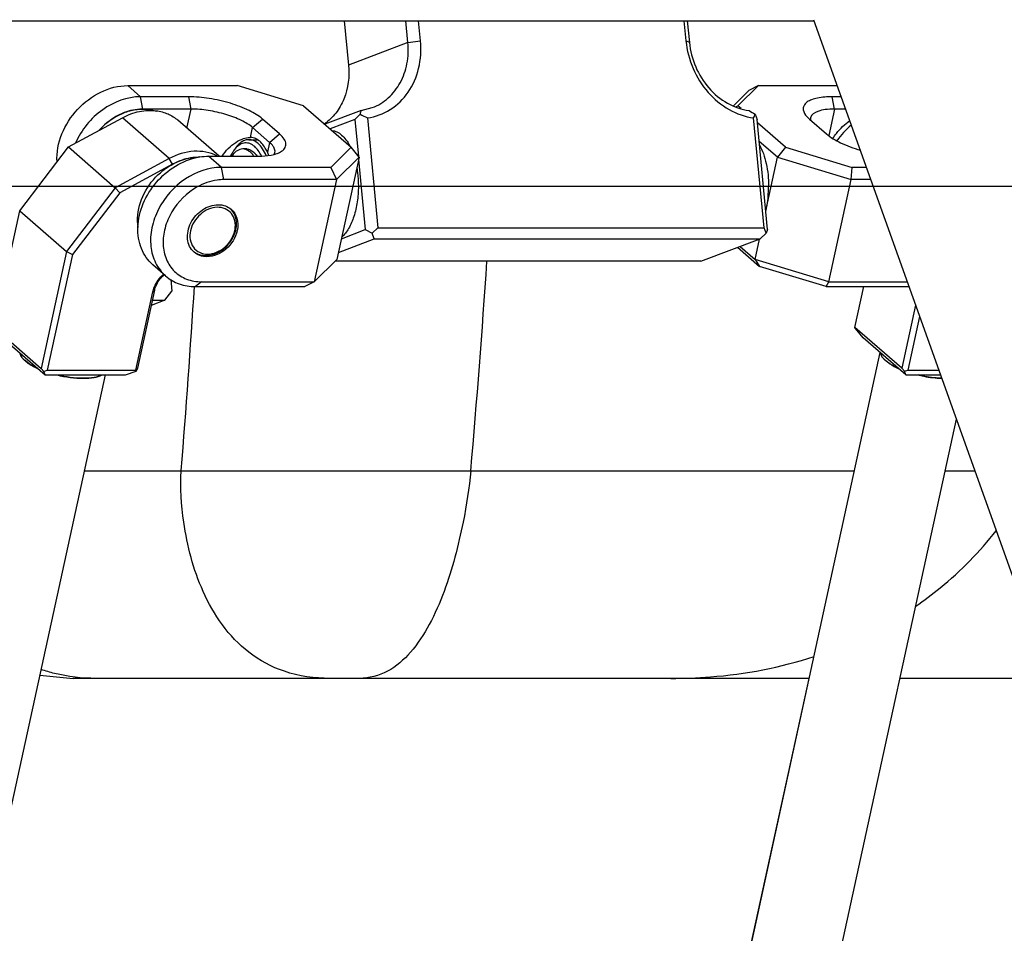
# Model space of a CAD drawing. Header units: millimetres. Extents: x 0 to 2550, y 0 to 1188.
# Tile 196 of 221: x 1509 to 1551, y 531 to 570. Entities that reach past the tile are written whole.
import ezdxf

# ---------------------------------------------------------------- set-up
doc = ezdxf.new("R2010")
doc.units = ezdxf.units.MM
doc.header["$LTSCALE"] = 46.255
doc.layers.get('0').update_dxf_attribs({"linetype": 'CONTINUOUS'})
for name, color, linetype in [('CSHCS-BR-M4-12_203_PBL104', 7, 'CONTINUOUS'), ('DR1SM11P1003_PBL5', 7, 'CONTINUOUS'), ('FWSRM-D10-V4-E2-T2_5_PBL75', 7, 'CONTINUOUS'), ('M2000901_PBL97', 7, 'CONTINUOUS'), ('M2200104_PBL28', 7, 'CONTINUOUS'), ('M2200202_PBL27', 7, 'CONTINUOUS'), ('M2300101_PBL34', 7, 'CONTINUOUS'), ('M2300101_PBL35', 7, 'CONTINUOUS'), ('M2300202_PBL32', 7, 'CONTINUOUS'), ('M2300202_PBL37', 7, 'CONTINUOUS'), ('M2300301_PBL94', 7, 'CONTINUOUS'), ('M2300301_PBL98', 7, 'CONTINUOUS'), ('M2300301_PBL99', 7, 'CONTINUOUS'), ('M2300602_PBL356', 7, 'CONTINUOUS'), ('P9190001_MAGNET_PBL3', 7, 'CONTINUOUS'), ('WFM_0608_06_2_PBL355', 7, 'CONTINUOUS'), ('WFM_0608_06_2_PBL367', 7, 'CONTINUOUS'), ('WFM_0608_06_2_PBL368', 7, 'CONTINUOUS'), ('WFM_0608_06_2_PBL369', 7, 'CONTINUOUS'), ('WFM_0608_06_2_PBL370', 7, 'CONTINUOUS')]:
    doc.layers.add(name, color=color, linetype=linetype)

# ---------------------------------------------------------------- blocks, each defined once
blk = doc.blocks.new('DDDD')
at = {"layer": 'CSHCS-BR-M4-12_203_PBL104', "color": 7}
blk.add_line((2181.58, 3151.14), (2181.23, 3151.14), dxfattribs=at)
blk.add_arc((2180.37, 3148.74), 2.89, 34.1061, 35.2617, dxfattribs=at)
for points, knots in [([(2181.23, 3151.14), (2181.12, 3151.14), (2180.9, 3151.1), (2180.59, 3150.95), (2180.29, 3150.69), (2180.13, 3150.48), (2180.05, 3150.36)], [0, 0, 0, 0, 0.217319, 0.449811, 0.708703, 1, 1, 1, 1]), ([(2182.42, 3150.36), (2182.34, 3150.47), (2182.17, 3150.69), (2181.87, 3150.94), (2181.56, 3151.1), (2181.34, 3151.14), (2181.23, 3151.14)], [0, 0, 0, 0, 0.291598, 0.550583, 0.782952, 1, 1, 1, 1]), ([(2181.58, 3151.14), (2181.68, 3151.14), (2181.89, 3151.11), (2182.2, 3150.96), (2182.49, 3150.72), (2182.65, 3150.52), (2182.73, 3150.41)], [0, 0, 0, 0, 0.21861, 0.451698, 0.710146, 1, 1, 1, 1])]:
    blk.add_open_spline(points, degree=3, knots=knots, dxfattribs=at)
at = {"layer": 'DR1SM11P1003_PBL5', "color": 7}
for p, q in [((1961.9, 3164.94), (2242.73, 3164.94)), ((2242.69, 3165.06), (2483.02, 2492.14))]:
    blk.add_line(p, q, dxfattribs=at)
at = {"layer": 'FWSRM-D10-V4-E2-T2_5_PBL75', "color": 7}
for p, q in [((2181.88, 3152.14), (2182.79, 3152.14)), ((2180.43, 3151.22), (2180.23, 3150.94)), ((2182.23, 3150.92), (2182.24, 3150.91)), ((2182.23, 3150.92), (2182.24, 3150.91)), ((2182.51, 3150.68), (2182.51, 3150.67)), ((2182.51, 3150.68), (2182.51, 3150.67))]:
    blk.add_line(p, q, dxfattribs=at)
for centre, radius, start, end in [((2181.58, 3150.14), 1, 87.2613, 89.9965), ((2181.58, 3150.14), 1, 86.4416, 87.2614), ((2181.57, 3150.13), 1.01, 84.9359, 86.4411), ((2181.54, 3149.98), 1.16, 68.7777, 69.4478), ((2180.37, 3148.74), 2.89, 34.0813, 35.2603)]:
    blk.add_arc(centre, radius, start, end, dxfattribs=at)
for points, knots in [([(2181.88, 3152.14), (2181.75, 3152.14), (2181.48, 3152.1), (2181.1, 3151.91), (2180.74, 3151.61), (2180.53, 3151.36), (2180.43, 3151.22)], [0, 0, 0, 0, 0.21861, 0.451698, 0.710146, 1, 1, 1, 1]), ([(2182.51, 3151.4), (2182.36, 3151.53), (2182.11, 3151.69), (2181.74, 3151.79), (2181.46, 3151.8), (2181.19, 3151.74), (2180.83, 3151.57), (2180.59, 3151.37), (2180.45, 3151.21)], [0, 0, 0, 0, 0.256217, 0.373319, 0.487794, 0.60408, 0.726329, 1, 1, 1, 1]), ([(2182.88, 3151.72), (2182.73, 3151.85), (2182.42, 3152.06), (2182.05, 3152.14), (2181.88, 3152.14)], [0, 0, 0, 0, 0.52664, 1, 1, 1, 1]), ([(2180.23, 3150.94), (2180.2, 3150.89), (2180.08, 3150.71), (2179.97, 3150.51), (2179.9, 3150.36)], [0, 0, 0, 0, 0.238393, 1, 1, 1, 1]), ([(2180.45, 3151.21), (2180.43, 3151.19), (2180.36, 3151.1), (2180.28, 3151.01), (2180.23, 3150.94)], [0, 0, 0, 0, 0.242487, 1, 1, 1, 1]), ([(2181.66, 3151.14), (2181.69, 3151.13), (2181.78, 3151.12), (2181.88, 3151.1), (2181.94, 3151.07)], [0, 0, 0, 0, 0.246387, 1, 1, 1, 1]), ([(2181.96, 3151.07), (2181.98, 3151.06), (2182.08, 3151.02), (2182.17, 3150.96), (2182.23, 3150.92)], [0, 0, 0, 0, 0.242057, 1, 1, 1, 1]), ([(2182.24, 3150.91), (2182.25, 3150.9), (2182.3, 3150.87), (2182.34, 3150.83), (2182.38, 3150.81)], [0, 0, 0, 0, 0.245123, 1, 1, 1, 1]), ([(2182.38, 3150.81), (2182.39, 3150.8), (2182.43, 3150.76), (2182.48, 3150.71), (2182.51, 3150.68)], [0, 0, 0, 0, 0.244899, 1, 1, 1, 1]), ([(2183.24, 3150.39), (2183.14, 3150.59), (2182.93, 3150.95), (2182.65, 3151.27), (2182.51, 3151.4)], [0, 0, 0, 0, 0.534126, 1, 1, 1, 1]), ([(2183.76, 3150.42), (2183.65, 3150.68), (2183.4, 3151.15), (2183.06, 3151.56), (2182.88, 3151.72)], [0, 0, 0, 0, 0.538307, 1, 1, 1, 1]), ([(2182.51, 3150.67), (2182.53, 3150.65), (2182.61, 3150.57), (2182.68, 3150.48), (2182.73, 3150.41)], [0, 0, 0, 0, 0.241279, 1, 1, 1, 1])]:
    blk.add_open_spline(points, degree=3, knots=knots, dxfattribs=at)
at = {"layer": 'M2000901_PBL97', "color": 2}
for p, q in [((2164.18, 3116.5), (2247.09, 3116.5)), ((2256.85, 3116.5), (2260.04, 3116.5))]:
    blk.add_line(p, q, dxfattribs=at)
at = {"layer": 'M2000901_PBL97', "color": 7}
for p, q in [((2159.38, 3094.48), (2162.95, 3094.14)), ((2242.22, 3094.14), (2162.95, 3094.14)), ((2267.07, 3094.14), (2251.97, 3094.14))]:
    blk.add_line(p, q, dxfattribs=at)
at = {"layer": 'M2000901_PBL97', "color": 2}
for centre, radius, start, end in [((1172.97, 3207.44), 1036.8, 354.96797, 356.2174), ((1001.81, 3210.66), 1176.56, 355.4099, 356.37804)]:
    blk.add_arc(centre, radius, start, end, dxfattribs=at)
for points, knots in [([(2190.63, 3094.14), (2188.97, 3094.14), (2185.82, 3094.57), (2180.57, 3097.37), (2176.56, 3103.22), (2174.8, 3110.2), (2174.45, 3114.66), (2174.6, 3116.5)], [0, 0, 0, 0, 0.161679, 0.302806, 0.56855, 0.819942, 1, 1, 1, 1]), ([(2205.77, 3116.5), (2205.61, 3114.64), (2204.91, 3110.25), (2203.47, 3104.66), (2201.44, 3099.98), (2199.49, 3096.96), (2196.97, 3094.71), (2194.83, 3094.14), (2193.8, 3094.14)], [0, 0, 0, 0, 0.205832, 0.490727, 0.634548, 0.767303, 0.886071, 1, 1, 1, 1]), ([(2253.68, 3101.91), (2254.59, 3102.53), (2257.76, 3104.92), (2260.58, 3107.78), (2262.35, 3110.04)], [0, 0, 0, 0, 0.276493, 1, 1, 1, 1]), ([(2227.33, 3094.14), (2228.74, 3094.14), (2233.95, 3094.33), (2239.13, 3095.31), (2242.73, 3096.49)], [0, 0, 0, 0, 0.272085, 1, 1, 1, 1]), ([(2165.41, 3094.14), (2163.92, 3094.14), (2161.91, 3094.36), (2160, 3094.94), (2159.52, 3095.1)], [0, 0, 0, 0, 0.747137, 1, 1, 1, 1])]:
    blk.add_open_spline(points, degree=3, knots=knots, dxfattribs=at)
at = {"layer": 'M2200104_PBL28', "color": 7}
for p, q in [((2173.48, 3137.09), (2173.6, 3135.83)), ((2172.83, 3134.85), (2171.38, 3134.3)), ((2171.5, 3134.85), (2172.83, 3134.85)), ((2172.83, 3134.85), (2173.6, 3135.83))]:
    blk.add_line(p, q, dxfattribs=at)
at = {"layer": 'M2200202_PBL27', "color": 7}
for p, q in [((2192.16, 3164.94), (2192.62, 3160.17)), ((2199, 3162.6), (2198.78, 3164.94)), ((2200.36, 3162.78), (2200.16, 3164.94)), ((2228.73, 3164.94), (2228.94, 3162.78)), ((2229.09, 3164.94), (2229.31, 3162.6)), ((2193.97, 3155.28), (2190.06, 3153.8)), ((2193.97, 3155.28), (2195.17, 3155.59)), ((2193.3, 3154.31), (2190.64, 3153.29)), ((2193.3, 3154.31), (2193.86, 3154.89)), ((2193.3, 3154.31), (2193.67, 3150.34)), ((2194.65, 3154.49), (2195.78, 3142.65)), ((2237.35, 3142.65), (2236.22, 3154.49)), ((2236.38, 3154.89), (2236.6, 3154.31)), ((2237.72, 3142.46), (2236.6, 3154.31)), ((2193.7, 3150.02), (2194.42, 3142.46)), ((2191.84, 3141.48), (2194.42, 3142.46)), ((2194.42, 3142.46), (2195.15, 3142.06)), ((2195.15, 3142.06), (2195.78, 3142.65)), ((2195.78, 3142.65), (2237.35, 3142.65)), ((2237.58, 3142.06), (2237.35, 3142.65)), ((2237.72, 3142.46), (2237.58, 3142.06)), ((2191.52, 3140.01), (2195.38, 3141.48)), ((2195.38, 3141.48), (2195.15, 3142.06)), ((2195.38, 3141.48), (2236.95, 3141.48)), ((2230.56, 3139.05), (2236.95, 3141.48)), ((2236.95, 3141.48), (2237.58, 3142.06)), ((2230.56, 3139.05), (2191.16, 3139.05))]:
    blk.add_line(p, q, dxfattribs=at)
at = {"layer": 'M2200202_PBL27', "color": 2}
for p, q in [((2199, 3162.6), (2192.62, 3160.17)), ((2199, 3162.6), (2200.36, 3162.78)), ((2229.31, 3162.6), (2228.94, 3162.78))]:
    blk.add_line(p, q, dxfattribs=at)
at = {"layer": 'M2200202_PBL27', "color": 7}
for centre, radius, start, end in [((2207.08, 3151.44), 13.67, 163.6563, 165.378), ((2260.6, 3194.87), 46.75, 237.8677, 238.7916), ((2207.6, 3181.68), 30.11, 242.8521, 244.5405), ((2224.55, 3159.46), 12.69, 336.9593, 338.8757)]:
    blk.add_arc(centre, radius, start, end, dxfattribs=at)
for points, knots in [([(2194.65, 3154.49), (2195.52, 3154.61), (2197.23, 3155.23), (2199.21, 3157.18), (2200.34, 3159.83), (2200.45, 3161.8), (2200.36, 3162.78)], [0, 0, 0, 0, 0.235917, 0.477049, 0.731481, 1, 1, 1, 1]), ([(2195.17, 3155.59), (2195.8, 3155.83), (2196.99, 3156.56), (2198.29, 3158.24), (2199.02, 3160.33), (2199.08, 3161.84), (2199, 3162.6)], [0, 0, 0, 0, 0.234941, 0.477828, 0.733031, 1, 1, 1, 1]), ([(2228.94, 3162.78), (2229.04, 3161.77), (2229.56, 3159.76), (2231.18, 3157.16), (2233.46, 3155.26), (2235.31, 3154.61), (2236.22, 3154.49)], [0, 0, 0, 0, 0.259217, 0.517134, 0.765419, 1, 1, 1, 1]), ([(2229.31, 3162.6), (2229.4, 3161.7), (2229.86, 3159.93), (2231.29, 3157.64), (2233.3, 3155.96), (2234.93, 3155.39), (2235.74, 3155.28)], [0, 0, 0, 0, 0.259218, 0.517134, 0.765419, 1, 1, 1, 1]), ([(2192.62, 3160.17), (2192.73, 3158.95), (2192.5, 3157.05), (2191.32, 3154.97), (2190.48, 3154.15), (2190.03, 3153.83)], [0, 0, 0, 0, 0.517571, 0.763243, 1, 1, 1, 1])]:
    blk.add_open_spline(points, degree=3, knots=knots, dxfattribs=at)
at = {"layer": 'M2300101_PBL34', "color": 2}
for p, q in [((2170.22, 3156.76), (2168.84, 3157.96)), ((2170.47, 3155.44), (2170.22, 3156.76)), ((2175.67, 3155.44), (2175.41, 3156.76)), ((2175.22, 3153.38), (2175.67, 3155.44)), ((2182.29, 3153.44), (2183.36, 3154.36)), ((2182.06, 3152.39), (2182.29, 3153.44)), ((2184.12, 3151.84), (2183.9, 3150.79)), ((2184.12, 3151.84), (2185.19, 3152.76)), ((2178.92, 3149.16), (2177.55, 3150.36)), ((2179.18, 3147.84), (2178.92, 3149.16)), ((2176.78, 3136.84), (2176.12, 3136.32))]:
    blk.add_line(p, q, dxfattribs=at)
at = {"layer": 'M2300101_PBL34', "color": 7}
for p, q in [((2168.84, 3157.96), (2180.61, 3157.96)), ((2187.78, 3155.79), (2180.61, 3157.96)), ((2175.41, 3156.76), (2170.22, 3156.76)), ((2175.67, 3155.44), (2170.47, 3155.44)), ((2187.78, 3155.79), (2192.9, 3151.32)), ((2185.19, 3152.76), (2183.36, 3154.36)), ((2184.12, 3151.84), (2182.29, 3153.44)), ((2182.01, 3152.39), (2182.06, 3152.39)), ((2190.69, 3149.16), (2192.9, 3151.32)), ((2193.75, 3150.24), (2192.9, 3151.32)), ((2177.55, 3150.36), (2182.74, 3150.36)), ((2191.31, 3147.84), (2193.75, 3150.24)), ((2193.75, 3150.24), (2191.35, 3139.24)), ((2190.69, 3149.16), (2178.92, 3149.16)), ((2190.69, 3149.16), (2191.31, 3147.84)), ((2191.31, 3147.84), (2179.18, 3147.84)), ((2191.31, 3147.84), (2188.91, 3136.84)), ((2191.35, 3139.24), (2188.91, 3136.84)), ((2172.92, 3137.47), (2171.54, 3138.67)), ((2176.12, 3136.32), (2187.89, 3136.32)), ((2176.78, 3136.84), (2188.91, 3136.84)), ((2188.91, 3136.84), (2187.89, 3136.32))]:
    blk.add_line(p, q, dxfattribs=at)
for centre, radius, start, end in [((2177.61, 3143.89), 6.47, 99.0248, 100.4883), ((2177.58, 3143), 3.12, 347.6869, 349.761)]:
    blk.add_arc(centre, radius, start, end, dxfattribs=at)
for points, knots in [([(2161.23, 3149.76), (2161.12, 3151.78), (2162.86, 3155.89), (2166.85, 3157.96), (2168.84, 3157.96)], [0, 0, 0, 0, 0.503129, 1, 1, 1, 1]), ([(2170.22, 3156.76), (2168.78, 3156.76), (2165.8, 3155.63), (2163.85, 3153.2), (2163.23, 3151.8)], [0, 0, 0, 0, 0.482931, 1, 1, 1, 1]), ([(2183.36, 3154.36), (2182.93, 3154.73), (2181.79, 3155.39), (2179.85, 3156.12), (2177.66, 3156.61), (2176.15, 3156.76), (2175.41, 3156.76)], [0, 0, 0, 0, 0.203553, 0.460359, 0.738171, 1, 1, 1, 1]), ([(2169.14, 3155.27), (2168.84, 3155.19), (2167.59, 3154.76), (2166.49, 3153.95), (2165.82, 3153.22)], [0, 0, 0, 0, 0.241961, 1, 1, 1, 1]), ([(2170.47, 3155.44), (2170.36, 3155.44), (2169.92, 3155.42), (2169.47, 3155.35), (2169.14, 3155.27)], [0, 0, 0, 0, 0.244397, 1, 1, 1, 1]), ([(2182.29, 3153.44), (2181.93, 3153.75), (2180.99, 3154.3), (2179.37, 3154.91), (2177.55, 3155.32), (2176.28, 3155.44), (2175.67, 3155.44)], [0, 0, 0, 0, 0.203553, 0.460359, 0.738171, 1, 1, 1, 1]), ([(2179.02, 3150.37), (2179.37, 3150.96), (2180.12, 3151.69), (2181.22, 3152.26), (2181.76, 3152.39), (2182.01, 3152.39)], [0, 0, 0, 0, 0.560165, 0.803167, 1, 1, 1, 1]), ([(2182.79, 3152.15), (2182.73, 3152.19), (2182.51, 3152.31), (2182.25, 3152.38), (2182.06, 3152.39)], [0, 0, 0, 0, 0.264083, 1, 1, 1, 1]), ([(2183.9, 3150.79), (2183.82, 3150.94), (2183.54, 3151.46), (2183.15, 3151.93), (2182.79, 3152.15)], [0, 0, 0, 0, 0.285122, 1, 1, 1, 1]), ([(2184.68, 3150.77), (2184.7, 3150.85), (2184.7, 3151.09), (2184.5, 3151.47), (2184.27, 3151.71), (2184.12, 3151.84)], [0, 0, 0, 0, 0.197732, 0.54661, 1, 1, 1, 1]), ([(2185.28, 3150.82), (2185.45, 3150.91), (2185.76, 3151.13), (2185.94, 3151.7), (2185.68, 3152.28), (2185.38, 3152.59), (2185.19, 3152.76)], [0, 0, 0, 0, 0.248651, 0.453011, 0.687053, 1, 1, 1, 1]), ([(2184.6, 3150.56), (2184.67, 3150.58), (2184.9, 3150.64), (2185.13, 3150.73), (2185.28, 3150.82)], [0, 0, 0, 0, 0.273824, 1, 1, 1, 1]), ([(2169.93, 3142.7), (2169.99, 3144.45), (2171.51, 3147.92), (2174.71, 3149.93), (2176.44, 3150.25)], [0, 0, 0, 0, 0.499416, 1, 1, 1, 1]), ([(2182.74, 3150.36), (2182.92, 3150.36), (2183.54, 3150.37), (2184.17, 3150.44), (2184.6, 3150.56)], [0, 0, 0, 0, 0.278717, 1, 1, 1, 1]), ([(2178.92, 3149.16), (2177.57, 3149.16), (2174.75, 3148.15), (2172.33, 3145.4), (2171.35, 3142.71), (2171.22, 3140.69), (2171.72, 3138.85), (2172.48, 3137.85), (2172.92, 3137.47)], [0, 0, 0, 0, 0.250978, 0.520793, 0.652311, 0.775847, 0.890766, 1, 1, 1, 1]), ([(2179.18, 3147.84), (2178.94, 3147.84), (2177.95, 3147.77), (2176.98, 3147.42), (2176.32, 3147.05)], [0, 0, 0, 0, 0.239802, 1, 1, 1, 1]), ([(2176.32, 3147.05), (2175.21, 3146.42), (2173.78, 3145), (2172.78, 3142.69), (2172.56, 3140.9), (2172.9, 3139.24), (2173.8, 3137.88), (2175.17, 3137.02), (2176.24, 3136.84), (2176.78, 3136.84)], [0, 0, 0, 0, 0.275661, 0.411772, 0.540072, 0.659186, 0.771595, 0.883089, 1, 1, 1, 1]), ([(2175.98, 3140.04), (2175.78, 3140.21), (2175.45, 3140.64), (2175.24, 3141.45), (2175.29, 3142.33), (2175.72, 3143.5), (2176.77, 3144.7), (2178, 3145.14), (2178.59, 3145.14)], [0, 0, 0, 0, 0.10923, 0.22415, 0.347686, 0.479204, 0.749018, 1, 1, 1, 1]), ([(2178.59, 3145.14), (2178.85, 3145.14), (2179.36, 3145.06), (2179.8, 3144.8), (2179.99, 3144.64)], [0, 0, 0, 0, 0.511711, 1, 1, 1, 1]), ([(2179.99, 3144.64), (2180.27, 3144.39), (2180.71, 3143.68), (2180.72, 3142.86), (2180.64, 3142.45)], [0, 0, 0, 0, 0.476902, 1, 1, 1, 1]), ([(2171.54, 3138.67), (2171.01, 3139.14), (2170.13, 3140.41), (2169.9, 3141.93), (2169.93, 3142.7)], [0, 0, 0, 0, 0.482499, 1, 1, 1, 1]), ([(2180.62, 3142.34), (2180.46, 3141.59), (2179.61, 3140.21), (2178.11, 3139.54), (2177.37, 3139.54)], [0, 0, 0, 0, 0.51227, 1, 1, 1, 1]), ([(2177.37, 3139.54), (2177.11, 3139.54), (2176.61, 3139.62), (2176.16, 3139.88), (2175.98, 3140.04)], [0, 0, 0, 0, 0.511711, 1, 1, 1, 1]), ([(2172.92, 3137.47), (2173.34, 3137.1), (2174.37, 3136.5), (2175.53, 3136.32), (2176.12, 3136.32)], [0, 0, 0, 0, 0.488218, 1, 1, 1, 1])]:
    blk.add_open_spline(points, degree=3, knots=knots, dxfattribs=at)
for points in [[(2184.03, 3150.45), (2183.99, 3150.57), (2183.95, 3150.68), (2183.9, 3150.79)], [(2184.59, 3150.57), (2184.63, 3150.63), (2184.66, 3150.7), (2184.68, 3150.77)], [(2176.6, 3150.28), (2176.91, 3150.33), (2177.23, 3150.36), (2177.55, 3150.36)]]:
    blk.add_open_spline(points, degree=3, dxfattribs=at)
at = {"layer": 'M2300101_PBL35', "color": 7}
for p, q in [((2235.73, 3157.44), (2234.05, 3155.79)), ((2236.75, 3157.96), (2234.54, 3155.79)), ((2236.75, 3157.96), (2235.73, 3157.44)), ((2236.75, 3157.96), (2245.23, 3157.96)), ((2245.66, 3156.76), (2244.69, 3156.76)), ((2234.32, 3155.66), (2234.54, 3155.79)), ((2234.88, 3155.5), (2234.54, 3155.79)), ((2246.13, 3155.44), (2244.95, 3155.44)), ((2239.66, 3151.32), (2236.63, 3153.97)), ((2241.83, 3154.79), (2242.25, 3154.36)), ((2242.25, 3154.36), (2244.08, 3152.76)), ((2238.79, 3150.24), (2236.82, 3151.95)), ((2239.66, 3151.32), (2238.79, 3150.24)), ((2239.66, 3151.32), (2246.83, 3149.16)), ((2237.53, 3144.49), (2238.79, 3150.24)), ((2238.79, 3150.24), (2246.73, 3147.84)), ((2246.73, 3147.84), (2246.83, 3149.16)), ((2248.37, 3149.16), (2246.83, 3149.16)), ((2244.33, 3136.84), (2246.73, 3147.84)), ((2248.84, 3147.84), (2246.73, 3147.84)), ((2236.39, 3139.24), (2236.87, 3141.44)), ((2234.5, 3140.55), (2236.86, 3138.49)), ((2234.77, 3140.65), (2236.39, 3139.24)), ((2236.39, 3139.24), (2236.86, 3138.49)), ((2244.33, 3136.84), (2236.39, 3139.24)), ((2244.03, 3136.32), (2236.86, 3138.49)), ((2244.03, 3136.32), (2244.33, 3136.84)), ((2244.03, 3136.32), (2252.95, 3136.32)), ((2244.33, 3136.84), (2252.77, 3136.84))]:
    blk.add_line(p, q, dxfattribs=at)
at = {"layer": 'M2300101_PBL35', "color": 2}
for q in [(2244.69, 3156.76), (2244.33, 3152.58)]:
    blk.add_line((2244.95, 3155.44), q, dxfattribs=at)
at = {"layer": 'M2300101_PBL35', "color": 7}
for points, knots in [([(2244.69, 3156.76), (2244.16, 3156.76), (2243.4, 3156.71), (2242.51, 3156.47), (2242.02, 3156.24), (2241.69, 3155.94), (2241.48, 3155.43), (2241.67, 3155.01), (2241.83, 3154.79)], [0, 0, 0, 0, 0.367393, 0.51372, 0.63344, 0.729878, 0.812982, 1, 1, 1, 1]), ([(2244.95, 3155.44), (2244.62, 3155.44), (2244, 3155.4), (2243.09, 3155.23), (2242.43, 3154.84), (2242.36, 3154.5)], [0, 0, 0, 0, 0.351437, 0.637006, 1, 1, 1, 1]), ([(2244.08, 3152.76), (2244.53, 3152.36), (2245.71, 3151.68), (2246.98, 3151.22), (2247.7, 3151.01)], [0, 0, 0, 0, 0.441638, 1, 1, 1, 1])]:
    blk.add_open_spline(points, degree=3, knots=knots, dxfattribs=at)
blk.add_open_spline([(2242.36, 3154.5), (2242.34, 3154.41), (2242.34, 3154.32), (2242.36, 3154.23)], degree=3, dxfattribs=at)
at = {"layer": 'M2300202_PBL32', "color": 7}
for p, q in [((2162.46, 3151.36), (2168.27, 3154.5)), ((2178.68, 3150.36), (2174.24, 3154.24)), ((2157.21, 3144.49), (2162.46, 3151.36)), ((2162.46, 3151.36), (2167.5, 3146.96)), ((2173.31, 3150.1), (2167.5, 3146.96)), ((2173.67, 3149.5), (2167.98, 3146.43)), ((2167.5, 3146.96), (2162.25, 3140.09)), ((2167.5, 3146.96), (2167.98, 3146.43)), ((2167.98, 3146.43), (2162.89, 3139.77)), ((2154.47, 3131.92), (2157.21, 3144.49)), ((2157.21, 3144.49), (2162.25, 3140.09)), ((2162.25, 3140.09), (2159.51, 3127.52)), ((2162.25, 3140.09), (2162.89, 3139.77)), ((2162.89, 3139.77), (2160.18, 3127.32)), ((2169.91, 3127.53), (2171.74, 3135.94)), ((2169.7, 3127.33), (2171.54, 3135.74)), ((2154.47, 3131.92), (2159.51, 3127.52)), ((2155.37, 3130.81), (2159.95, 3126.81)), ((2159.51, 3127.52), (2159.8, 3127.19)), ((2169.76, 3127.2), (2169.91, 3127.53)), ((2159.8, 3127.19), (2160.18, 3127.32)), ((2159.95, 3126.81), (2159.8, 3127.19)), ((2159.95, 3126.81), (2168.61, 3126.81)), ((2160.18, 3127.32), (2169.7, 3127.33)), ((2168.61, 3126.81), (2169.76, 3127.2)), ((2169.7, 3127.33), (2169.76, 3127.2))]:
    blk.add_line(p, q, dxfattribs=at)
at = {"layer": 'M2300202_PBL32', "color": 2}
for p, q in [((2173.31, 3150.1), (2168.27, 3154.5)), ((2173.67, 3149.5), (2173.31, 3150.1)), ((2171.54, 3135.74), (2171.74, 3135.94))]:
    blk.add_line(p, q, dxfattribs=at)
at = {"layer": 'M2300202_PBL32', "color": 7}
for centre, radius, start, end in [((2176.55, 3144.42), 5.83, 104.4303, 105.2005), ((2176.86, 3143.59), 6.72, 117.5871, 118.3421), ((2174.73, 3135.24), 3.07, 129.7035, 130.6888)]:
    blk.add_arc(centre, radius, start, end, dxfattribs=at)
for points, knots in [([(2168.27, 3154.5), (2168.84, 3154.81), (2170.04, 3155.26), (2171.32, 3155.33), (2171.92, 3155.25)], [0, 0, 0, 0, 0.51782, 1, 1, 1, 1]), ([(2171.92, 3155.25), (2172.35, 3155.2), (2173.19, 3154.97), (2173.92, 3154.51), (2174.24, 3154.24)], [0, 0, 0, 0, 0.50795, 1, 1, 1, 1]), ([(2178.44, 3150.4), (2177.7, 3150.78), (2175.86, 3151.1), (2174.13, 3150.54), (2173.31, 3150.1)], [0, 0, 0, 0, 0.473828, 1, 1, 1, 1]), ([(2175.02, 3150.05), (2174.91, 3150.02), (2174.48, 3149.88), (2174.05, 3149.7), (2173.75, 3149.54)], [0, 0, 0, 0, 0.245988, 1, 1, 1, 1]), ([(2176.43, 3150.24), (2176.32, 3150.24), (2175.87, 3150.22), (2175.43, 3150.15), (2175.1, 3150.07)], [0, 0, 0, 0, 0.244754, 1, 1, 1, 1]), ([(2171.54, 3135.74), (2171.58, 3135.92), (2171.8, 3136.65), (2172.27, 3137.29), (2172.69, 3137.66)], [0, 0, 0, 0, 0.244194, 1, 1, 1, 1]), ([(2171.74, 3135.94), (2171.78, 3136.1), (2171.97, 3136.71), (2172.36, 3137.25), (2172.73, 3137.56)], [0, 0, 0, 0, 0.244259, 1, 1, 1, 1])]:
    blk.add_open_spline(points, degree=3, knots=knots, dxfattribs=at)
at = {"layer": 'M2300202_PBL37', "color": 7}
for p, q in [((2247.14, 3131.93), (2248.1, 3136.32)), ((2253.66, 3134.34), (2252.18, 3127.53)), ((2254.1, 3133.11), (2252.84, 3127.33)), ((2247.19, 3131.8), (2247.14, 3131.93)), ((2252.18, 3127.53), (2247.14, 3131.93)), ((2248.03, 3130.81), (2247.19, 3131.8)), ((2252.62, 3126.81), (2248.03, 3130.81)), ((2252.18, 3127.53), (2252.46, 3127.2)), ((2252.46, 3127.2), (2252.84, 3127.33)), ((2252.62, 3126.81), (2252.46, 3127.2)), ((2252.62, 3126.81), (2256.35, 3126.81)), ((2252.84, 3127.33), (2256.17, 3127.33))]:
    blk.add_line(p, q, dxfattribs=at)
blk.add_arc((2251.9, 3147.36), 8.17, 129.1481, 145.1701, dxfattribs=at)
at = {"layer": 'M2300301_PBL94', "color": 7}
blk.add_line((2094.82, 2798.31), (2166.43, 3126.81), dxfattribs=at)
for centre, radius, start, end in [((2158.82, 3129.72), 1.71, 217.0099, 218.8435), ((2158.84, 3129.74), 1.75, 217.4538, 219.233)]:
    blk.add_arc(centre, radius, start, end, dxfattribs=at)
for points, knots in [([(2157.22, 3129.18), (2157.23, 3129.14), (2157.26, 3128.96), (2157.36, 3128.79), (2157.45, 3128.68)], [0, 0, 0, 0, 0.222101, 1, 1, 1, 1]), ([(2157.45, 3128.69), (2157.43, 3128.73), (2157.33, 3128.87), (2157.26, 3129.04), (2157.24, 3129.16)], [0, 0, 0, 0, 0.282155, 1, 1, 1, 1]), ([(2157.48, 3128.64), (2157.5, 3128.61), (2157.59, 3128.51), (2157.69, 3128.42), (2157.76, 3128.35)], [0, 0, 0, 0, 0.233809, 1, 1, 1, 1]), ([(2157.78, 3128.35), (2157.75, 3128.37), (2157.65, 3128.47), (2157.55, 3128.57), (2157.49, 3128.64)], [0, 0, 0, 0, 0.267015, 1, 1, 1, 1]), ([(2157.76, 3128.35), (2157.85, 3128.27), (2158.28, 3127.94), (2158.75, 3127.69), (2159.14, 3127.51)], [0, 0, 0, 0, 0.216206, 1, 1, 1, 1]), ([(2159.11, 3127.53), (2158.97, 3127.6), (2158.51, 3127.83), (2158.06, 3128.1), (2157.78, 3128.35)], [0, 0, 0, 0, 0.282, 1, 1, 1, 1]), ([(2161.23, 3126.81), (2162.16, 3126.58), (2163.51, 3126.39), (2165.15, 3126.49), (2165.82, 3126.67), (2166.08, 3126.81)], [0, 0, 0, 0, 0.582395, 0.82059, 1, 1, 1, 1]), ([(2166.05, 3126.8), (2165.8, 3126.67), (2165.13, 3126.49), (2163.51, 3126.39), (2162.18, 3126.58), (2161.27, 3126.8)], [0, 0, 0, 0, 0.180378, 0.418625, 1, 1, 1, 1])]:
    blk.add_open_spline(points, degree=3, knots=knots, dxfattribs=at)
at = {"layer": 'M2300301_PBL98', "color": 7}
for p, q in [((2178.15, 2800.34), (2249.87, 3129.21)), ((2187.46, 2798.31), (2258.06, 3122.04))]:
    blk.add_line(p, q, dxfattribs=at)
for centre, radius, start, end in [((2251.5, 3129.75), 1.75, 217.4549, 219.2341), ((2251.48, 3129.72), 1.71, 217.011, 218.8446)]:
    blk.add_arc(centre, radius, start, end, dxfattribs=at)
for points, knots in [([(2249.89, 3129.19), (2249.89, 3129.15), (2249.93, 3128.96), (2250.02, 3128.8), (2250.11, 3128.68)], [0, 0, 0, 0, 0.222093, 1, 1, 1, 1]), ([(2250.12, 3128.69), (2250.09, 3128.73), (2249.99, 3128.87), (2249.92, 3129.04), (2249.91, 3129.17)], [0, 0, 0, 0, 0.282166, 1, 1, 1, 1]), ([(2250.44, 3128.35), (2250.41, 3128.38), (2250.31, 3128.47), (2250.22, 3128.57), (2250.15, 3128.65)], [0, 0, 0, 0, 0.267016, 1, 1, 1, 1]), ([(2250.15, 3128.64), (2250.17, 3128.61), (2250.25, 3128.51), (2250.35, 3128.42), (2250.43, 3128.35)], [0, 0, 0, 0, 0.233808, 1, 1, 1, 1]), ([(2250.43, 3128.35), (2250.52, 3128.28), (2250.94, 3127.95), (2251.42, 3127.69), (2251.8, 3127.52)], [0, 0, 0, 0, 0.216202, 1, 1, 1, 1]), ([(2251.77, 3127.54), (2251.64, 3127.6), (2251.17, 3127.83), (2250.72, 3128.11), (2250.44, 3128.35)], [0, 0, 0, 0, 0.282003, 1, 1, 1, 1]), ([(2253.9, 3126.81), (2254.11, 3126.76), (2254.97, 3126.57), (2255.84, 3126.47), (2256.48, 3126.45)], [0, 0, 0, 0, 0.258283, 1, 1, 1, 1]), ([(2256.48, 3126.46), (2256.28, 3126.46), (2255.42, 3126.51), (2254.57, 3126.65), (2253.93, 3126.81)], [0, 0, 0, 0, 0.237635, 1, 1, 1, 1])]:
    blk.add_open_spline(points, degree=3, knots=knots, dxfattribs=at)
at = {"layer": 'M2300301_PBL99', "color": 7}
blk.add_line((2178.13, 2800.86), (2242.2, 3094.14), dxfattribs=at)
at = {"layer": 'M2300602_PBL356', "color": 7}
blk.add_arc((2177.65, 3142.93), 2.78, 347.6864, 350.3512, dxfattribs=at)
for points, knots in [([(2180.39, 3142.47), (2180.44, 3142.78), (2180.44, 3143.39), (2180.07, 3144.23), (2179.35, 3144.77), (2178.44, 3144.92), (2177.49, 3144.69), (2176.34, 3143.96), (2175.75, 3143.01), (2175.6, 3142.34)], [0, 0, 0, 0, 0.124144, 0.238267, 0.349051, 0.465445, 0.592454, 0.728681, 1, 1, 1, 1]), ([(2180.48, 3142.46), (2180.57, 3142.85), (2180.6, 3143.65), (2180.23, 3144.37), (2179.98, 3144.63)], [0, 0, 0, 0, 0.523655, 1, 1, 1, 1]), ([(2175.6, 3142.34), (2175.53, 3142.03), (2175.5, 3141.39), (2175.84, 3140.52), (2176.54, 3139.94), (2177.46, 3139.75), (2178.43, 3139.97), (2179.61, 3140.7), (2180.21, 3141.66), (2180.36, 3142.34)], [0, 0, 0, 0, 0.125378, 0.240298, 0.350954, 0.466634, 0.592957, 0.72884, 1, 1, 1, 1]), ([(2175.99, 3140.04), (2176.35, 3139.79), (2177.3, 3139.53), (2178.73, 3139.96), (2179.9, 3140.99), (2180.38, 3141.96), (2180.48, 3142.46)], [0, 0, 0, 0, 0.220853, 0.468528, 0.736301, 1, 1, 1, 1])]:
    blk.add_open_spline(points, degree=3, knots=knots, dxfattribs=at)
at = {"layer": 'P9190001_MAGNET_PBL3', "color": 1}
blk.add_line((2032.32, 3147.14), (2463.19, 3147.14), dxfattribs=at)
at = {"layer": 'WFM_0608_06_2_PBL355', "color": 7}
blk.add_arc((2225.94, 3147.14), 11.9, 354.4565, 0.0048, dxfattribs=at)
for points, knots in [([(2236.86, 3151.57), (2237.02, 3151.27), (2237.31, 3150.62), (2237.72, 3149.14), (2237.84, 3147.95), (2237.84, 3147.14)], [0, 0, 0, 0, 0.222341, 0.467841, 1, 1, 1, 1]), ([(2237.78, 3145.99), (2237.77, 3145.86), (2237.71, 3145.37), (2237.62, 3144.87), (2237.53, 3144.51)], [0, 0, 0, 0, 0.25566, 1, 1, 1, 1])]:
    blk.add_open_spline(points, degree=3, knots=knots, dxfattribs=at)
at = {"layer": 'WFM_0608_06_2_PBL367', "color": 7}
for points, knots in [([(2190.82, 3153.13), (2191.01, 3153.11), (2191.39, 3153), (2191.91, 3152.64), (2192.37, 3152.11), (2192.63, 3151.69), (2192.75, 3151.45)], [0, 0, 0, 0, 0.208099, 0.43845, 0.701237, 1, 1, 1, 1]), ([(2193.51, 3149.09), (2193.53, 3148.93), (2193.63, 3148.28), (2193.67, 3147.63), (2193.67, 3147.14)], [0, 0, 0, 0, 0.245624, 1, 1, 1, 1]), ([(2193.67, 3147.14), (2193.67, 3146.57), (2193.59, 3145.46), (2193.25, 3143.92), (2192.7, 3142.62), (2192.18, 3141.91), (2191.88, 3141.65)], [0, 0, 0, 0, 0.289731, 0.561809, 0.801393, 1, 1, 1, 1])]:
    blk.add_open_spline(points, degree=3, knots=knots, dxfattribs=at)
at = {"layer": 'WFM_0608_06_2_PBL368', "color": 7}
blk.add_open_spline([(2244.76, 3152.28), (2244.88, 3152.47), (2245.4, 3153.18), (2246.04, 3153.8), (2246.57, 3154.19)], degree=3, knots=[0, 0, 0, 0, 0.250766, 1, 1, 1, 1], dxfattribs=at)
at = {"layer": 'WFM_0608_06_2_PBL369', "color": 7}
for points, knots in [([(2165.74, 3153.14), (2166.36, 3153.83), (2167.49, 3154.7), (2169.18, 3155.33), (2170.05, 3155.44), (2170.47, 3155.44)], [0, 0, 0, 0, 0.517801, 0.765137, 1, 1, 1, 1]), ([(2170.47, 3155.44), (2170.6, 3155.44), (2171.08, 3155.42), (2171.57, 3155.33), (2171.91, 3155.21)], [0, 0, 0, 0, 0.2562, 1, 1, 1, 1])]:
    blk.add_open_spline(points, degree=3, knots=knots, dxfattribs=at)
at = {"layer": 'WFM_0608_06_2_PBL370', "color": 7}
blk.add_open_spline([(2169.96, 3142.7), (2169.68, 3144.47), (2171.06, 3148.3), (2174.63, 3150.24), (2176.43, 3150.24)], degree=3, knots=[0, 0, 0, 0, 0.499142, 1, 1, 1, 1], dxfattribs=at)

msp = doc.modelspace()

# ---------------------------------------------------------------- block references
at = {"xscale": 0.4, "yscale": 0.4, "zscale": 0.4}
msp.add_blockref('DDDD', (645.9319, -695.924), dxfattribs=at)

doc.saveas('drawing.dxf')
